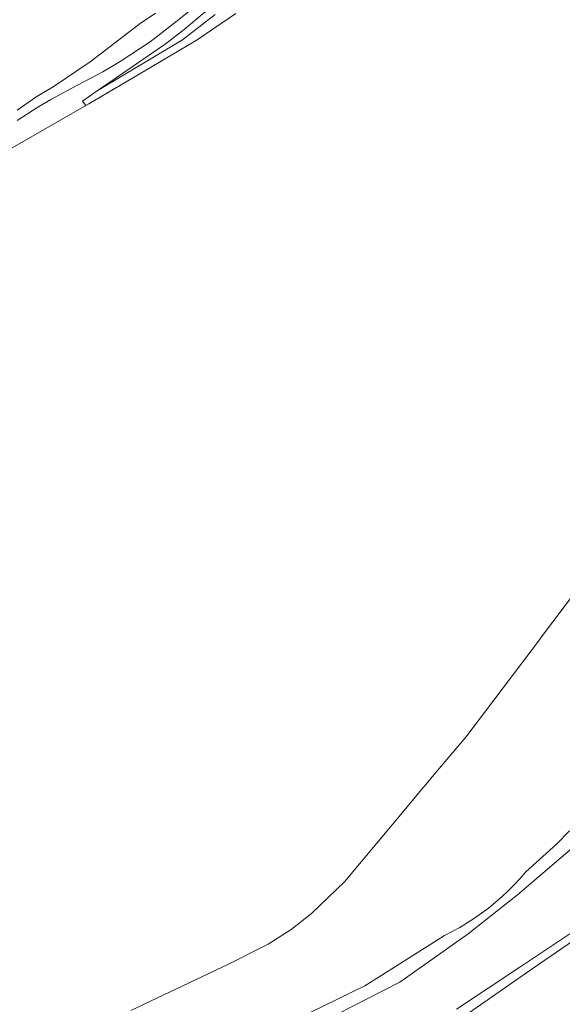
# Model space of a CAD drawing. Extents: x 184422 to 188298, y 343471 to 350189.
# Tile 254 of 256: x 186975 to 187091, y 346275 to 346487. Entities that reach past the tile are written whole.
import ezdxf

# ---------------------------------------------------------------- set-up
doc = ezdxf.new("R2010")
doc.units = 0
for name, color, linetype, lineweight in [('B-WA-GR-GRAS-GV', 252, 'Continuous', 13), ('B-WA-GW-TALUD_KRUIN-G', 252, 'Continuous', 18), ('B-WA-OG-WATER_BEEK-GV', 252, 'Continuous', 18), ('B-WA-OG-WATER_SLOOT-GV', 252, 'Continuous', 18)]:
    doc.layers.add(name, color=color, linetype=linetype, lineweight=lineweight)

msp = doc.modelspace()

# ---------------------------------------------------------------- linework, layer by layer
at = {"layer": 'B-WA-GR-GRAS-GV', "flags": 128}
for points in [[(186962.846, 346453.239), (186989.18, 346468.353), (186988.46, 346469.317), (186991.635, 346471.505), (186996.399, 346474.788), (187006.221, 346481.561), (187010.249, 346484.643), (187017.069, 346490.4)], [(186962.846, 346453.239), (186989.18, 346468.353), (186988.46, 346469.317), (186991.635, 346471.505), (186996.399, 346474.788), (187006.221, 346481.561), (187010.249, 346484.643), (187017.069, 346490.4)], [(186962.846, 346453.239), (186989.18, 346468.353), (186988.46, 346469.317), (186991.635, 346471.505), (186996.399, 346474.788), (187006.221, 346481.561), (187010.249, 346484.643), (187017.069, 346490.4)], [(186974.434, 346465.158), (186978.655, 346467.833), (186981.666, 346469.656), (186986.147, 346472.108), (186992.833, 346475.586), (186996.564, 346477.838), (187002.938, 346482.007), (187008.15, 346486.035), (187012.36, 346489.394)], [(187012.36, 346489.394), (187008.15, 346486.035), (187002.938, 346482.007), (186996.564, 346477.838), (186992.833, 346475.586), (186986.147, 346472.108), (186981.666, 346469.656), (186978.655, 346467.833), (186974.434, 346465.158)], [(186974.434, 346465.158), (186978.655, 346467.833), (186981.666, 346469.656), (186986.147, 346472.108), (186992.833, 346475.586), (186996.564, 346477.838), (187002.938, 346482.007), (187008.15, 346486.035), (187012.36, 346489.394)], [(187012.36, 346489.394), (187008.15, 346486.035), (187002.938, 346482.007), (186996.564, 346477.838), (186992.833, 346475.586), (186986.147, 346472.108), (186981.666, 346469.656), (186978.655, 346467.833), (186974.434, 346465.158)], [(186974.434, 346465.158), (186978.655, 346467.833), (186981.666, 346469.656), (186986.147, 346472.108), (186992.833, 346475.586), (186996.564, 346477.838), (187002.938, 346482.007), (187008.15, 346486.035), (187012.36, 346489.394)], [(187012.36, 346489.394), (187008.15, 346486.035), (187002.938, 346482.007), (186996.564, 346477.838), (186992.833, 346475.586), (186986.147, 346472.108), (186981.666, 346469.656), (186978.655, 346467.833), (186974.434, 346465.158)], [(187004.1, 346488.217), (187000.852, 346485.968), (186990.133, 346477.75), (186982.365, 346472.52), (186978.658, 346470.308), (186974.426, 346467.348)], [(187004.1, 346488.217), (187000.852, 346485.968), (186990.133, 346477.75), (186982.365, 346472.52), (186978.658, 346470.308), (186974.426, 346467.348)], [(187004.1, 346488.217), (187000.852, 346485.968), (186990.133, 346477.75), (186982.365, 346472.52), (186978.658, 346470.308), (186974.426, 346467.348)], [(187016.888, 346487.861), (187009.903, 346482.463), (186991.635, 346471.505), (186988.46, 346469.317), (186989.18, 346468.353)], [(187016.888, 346487.861), (187009.903, 346482.463), (186991.635, 346471.505), (186988.46, 346469.317), (186989.18, 346468.353)], [(187016.888, 346487.861), (187009.903, 346482.463), (186991.635, 346471.505), (186988.46, 346469.317), (186989.18, 346468.353)], [(186989.18, 346468.353), (186989.822, 346468.721), (187003.404, 346476.751), (187013.073, 346482.469), (187021.353, 346488.075)], [(186989.18, 346468.353), (186989.822, 346468.721), (187003.404, 346476.751), (187013.073, 346482.469), (187021.353, 346488.075)], [(186989.18, 346468.353), (186989.822, 346468.721), (187003.404, 346476.751), (187013.073, 346482.469), (187021.353, 346488.075)], [(187170.269, 346488.37), (187166.178, 346480.343), (187160.698, 346469.845), (187146.851, 346444.545), (187138.321, 346428.204), (187131.564, 346416.654), (187126.728, 346408.839), (187119.1, 346398.04), (187109.25, 346384.532), (187097.851, 346368.899), (187097.461, 346368.364), (187086.656, 346354.043), (187086.696, 346354.008), (187070.628, 346332.799), (187064.159, 346325.182), (187061.775, 346322.311), (187061.541, 346322.03), (187058.486, 346318.351), (187044.632, 346301.795), (187037.572, 346294.964), (187033.199, 346291.534), (187028.287, 346288.398), (187019.733, 346284.061), (186998.848, 346274.141)], [(187170.269, 346488.37), (187166.178, 346480.343), (187160.698, 346469.845), (187146.851, 346444.545), (187138.321, 346428.204), (187131.564, 346416.654), (187126.728, 346408.839), (187119.1, 346398.04), (187109.25, 346384.532), (187097.851, 346368.899), (187097.461, 346368.364), (187086.656, 346354.043), (187086.696, 346354.008), (187070.628, 346332.799), (187064.159, 346325.182), (187061.775, 346322.311), (187061.541, 346322.03), (187058.486, 346318.351), (187044.632, 346301.795), (187037.572, 346294.964), (187033.199, 346291.534), (187028.287, 346288.398), (187019.733, 346284.061), (186998.848, 346274.141)], [(187170.269, 346488.37), (187166.178, 346480.343), (187160.698, 346469.845), (187146.851, 346444.545), (187138.321, 346428.204), (187131.564, 346416.654), (187126.728, 346408.839), (187119.1, 346398.04), (187109.25, 346384.532), (187097.851, 346368.899), (187097.461, 346368.364), (187086.656, 346354.043), (187086.696, 346354.008), (187070.628, 346332.799), (187064.159, 346325.182), (187061.775, 346322.311), (187061.541, 346322.03), (187058.486, 346318.351), (187044.632, 346301.795), (187037.572, 346294.964), (187033.199, 346291.534), (187028.287, 346288.398), (187019.733, 346284.061), (186998.848, 346274.141)], [(187031.565, 346270.918), (187048.983, 346279.425), (187052.619, 346281.732), (187066.06, 346290.262), (187067.724, 346291.096), (187069.357, 346291.99), (187070.956, 346292.942), (187072.519, 346293.952), (187074.045, 346295.018), (187075.531, 346296.139), (187076.976, 346297.313), (187078.376, 346298.539), (187079.732, 346299.815), (187081.04, 346301.139), (187082.299, 346302.51), (187083.507, 346303.926), (187090.104, 346309.823), (187092.91, 346312.695)], [(187031.565, 346270.918), (187048.983, 346279.425), (187052.619, 346281.732), (187066.06, 346290.262), (187067.724, 346291.096), (187069.357, 346291.99), (187070.956, 346292.942), (187072.519, 346293.952), (187074.045, 346295.018), (187075.531, 346296.139), (187076.976, 346297.313), (187078.376, 346298.539), (187079.732, 346299.815), (187081.04, 346301.139), (187082.299, 346302.51), (187083.507, 346303.926), (187090.104, 346309.823), (187092.91, 346312.695)], [(187031.565, 346270.918), (187048.983, 346279.425), (187052.619, 346281.732), (187066.06, 346290.262), (187067.724, 346291.096), (187069.357, 346291.99), (187070.956, 346292.942), (187072.519, 346293.952), (187074.045, 346295.018), (187075.531, 346296.139), (187076.976, 346297.313), (187078.376, 346298.539), (187079.732, 346299.815), (187081.04, 346301.139), (187082.299, 346302.51), (187083.507, 346303.926), (187090.104, 346309.823), (187092.91, 346312.695)], [(187101.222, 346294.331), (187085.106, 346283.221), (187070.516, 346273.087)], [(187101.222, 346294.331), (187085.106, 346283.221), (187070.516, 346273.087)], [(187101.222, 346294.331), (187085.106, 346283.221), (187070.516, 346273.087)]]:
    msp.add_lwpolyline(points, dxfattribs=at)
at = {"layer": 'B-WA-GW-TALUD_KRUIN-G', "flags": 128}
msp.add_lwpolyline([(187004.1, 346488.217), (187000.852, 346485.968), (186990.133, 346477.75), (186982.365, 346472.52), (186978.658, 346470.308), (186974.426, 346467.348)], dxfattribs=at)
msp.add_lwpolyline([(187004.1, 346488.217), (187000.852, 346485.968), (186990.133, 346477.75), (186982.365, 346472.52), (186978.658, 346470.308), (186974.426, 346467.348)], dxfattribs=at)
msp.add_lwpolyline([(187004.1, 346488.217), (187000.852, 346485.968), (186990.133, 346477.75), (186982.365, 346472.52), (186978.658, 346470.308), (186974.426, 346467.348)], dxfattribs=at)
at = {"layer": 'B-WA-OG-WATER_BEEK-GV', "flags": 128}
for points in [[(187202.749, 346505.693), (187194.351, 346486.313), (187180.354, 346458.965), (187161.835, 346419.558), (187151.93, 346398.455), (187143.101, 346382.736), (187138.364, 346375.199), (187136.21, 346370.892), (187135.564, 346362.494), (187132.119, 346350.866), (187125.228, 346338.592), (187115.753, 346325.241), (187107.14, 346318.35), (187095.512, 346310.813), (187081.73, 346298.97), (187071.179, 346290.572), (187056.536, 346280.236), (187039.739, 346271.622)], [(187202.749, 346505.693), (187194.351, 346486.313), (187180.354, 346458.965), (187161.835, 346419.558), (187151.93, 346398.455), (187143.101, 346382.736), (187138.364, 346375.199), (187136.21, 346370.892), (187135.564, 346362.494), (187132.119, 346350.866), (187125.228, 346338.592), (187115.753, 346325.241), (187107.14, 346318.35), (187095.512, 346310.813), (187081.73, 346298.97), (187071.179, 346290.572), (187056.536, 346280.236), (187039.739, 346271.622)], [(187202.749, 346505.693), (187194.351, 346486.313), (187180.354, 346458.965), (187161.835, 346419.558), (187151.93, 346398.455), (187143.101, 346382.736), (187138.364, 346375.199), (187136.21, 346370.892), (187135.564, 346362.494), (187132.119, 346350.866), (187125.228, 346338.592), (187115.753, 346325.241), (187107.14, 346318.35), (187095.512, 346310.813), (187081.73, 346298.97), (187071.179, 346290.572), (187056.536, 346280.236), (187039.739, 346271.622)], [(187068.689, 346274.439), (187082.241, 346283.422), (187096.402, 346292.863), (187111.324, 346305.653), (187120.612, 346315.246), (187129.291, 346326.818), (187133.707, 346334.584), (187138.579, 346341.436), (187146.193, 346355.901), (187153.806, 346370.214), (187160.81, 346382.243), (187162.485, 346386.05), (187164.16, 346387.42), (187177.103, 346414.828), (187182.432, 346426.857), (187190.807, 346446.195), (187196.288, 346459.746), (187208.165, 346485.175), (187209.84, 346488.981)], [(187068.689, 346274.439), (187082.241, 346283.422), (187096.402, 346292.863), (187111.324, 346305.653), (187120.612, 346315.246), (187129.291, 346326.818), (187133.707, 346334.584), (187138.579, 346341.436), (187146.193, 346355.901), (187153.806, 346370.214), (187160.81, 346382.243), (187162.485, 346386.05), (187164.16, 346387.42), (187177.103, 346414.828), (187182.432, 346426.857), (187190.807, 346446.195), (187196.288, 346459.746), (187208.165, 346485.175), (187209.84, 346488.981)], [(187068.689, 346274.439), (187082.241, 346283.422), (187096.402, 346292.863), (187111.324, 346305.653), (187120.612, 346315.246), (187129.291, 346326.818), (187133.707, 346334.584), (187138.579, 346341.436), (187146.193, 346355.901), (187153.806, 346370.214), (187160.81, 346382.243), (187162.485, 346386.05), (187164.16, 346387.42), (187177.103, 346414.828), (187182.432, 346426.857), (187190.807, 346446.195), (187196.288, 346459.746), (187208.165, 346485.175), (187209.84, 346488.981)]]:
    msp.add_lwpolyline(points, dxfattribs=at)
at = {"layer": 'B-WA-OG-WATER_SLOOT-GV', "flags": 128}
for points in [[(187039.739, 346271.622), (187056.536, 346280.236), (187071.179, 346290.572), (187081.73, 346298.97), (187095.512, 346310.813), (187107.14, 346318.35), (187115.753, 346325.241), (187125.228, 346338.592), (187132.119, 346350.866), (187135.564, 346362.494), (187136.21, 346370.892), (187138.364, 346375.199), (187143.101, 346382.736), (187151.93, 346398.455), (187161.835, 346419.558), (187180.354, 346458.965), (187194.351, 346486.313), (187202.749, 346505.693)], [(187039.739, 346271.622), (187056.536, 346280.236), (187071.179, 346290.572), (187081.73, 346298.97), (187095.512, 346310.813), (187107.14, 346318.35), (187115.753, 346325.241), (187125.228, 346338.592), (187132.119, 346350.866), (187135.564, 346362.494), (187136.21, 346370.892), (187138.364, 346375.199), (187143.101, 346382.736), (187151.93, 346398.455), (187161.835, 346419.558), (187180.354, 346458.965), (187194.351, 346486.313), (187202.749, 346505.693)], [(187039.739, 346271.622), (187056.536, 346280.236), (187071.179, 346290.572), (187081.73, 346298.97), (187095.512, 346310.813), (187107.14, 346318.35), (187115.753, 346325.241), (187125.228, 346338.592), (187132.119, 346350.866), (187135.564, 346362.494), (187136.21, 346370.892), (187138.364, 346375.199), (187143.101, 346382.736), (187151.93, 346398.455), (187161.835, 346419.558), (187180.354, 346458.965), (187194.351, 346486.313), (187202.749, 346505.693)], [(187209.84, 346488.981), (187208.165, 346485.175), (187196.288, 346459.746), (187190.807, 346446.195), (187182.432, 346426.857), (187177.103, 346414.828), (187164.16, 346387.42), (187162.485, 346386.05), (187160.81, 346382.243), (187153.806, 346370.214), (187146.193, 346355.901), (187138.579, 346341.436), (187133.707, 346334.584), (187129.291, 346326.818), (187120.612, 346315.246), (187111.324, 346305.653), (187096.402, 346292.863), (187082.241, 346283.422), (187068.689, 346274.439)], [(187209.84, 346488.981), (187208.165, 346485.175), (187196.288, 346459.746), (187190.807, 346446.195), (187182.432, 346426.857), (187177.103, 346414.828), (187164.16, 346387.42), (187162.485, 346386.05), (187160.81, 346382.243), (187153.806, 346370.214), (187146.193, 346355.901), (187138.579, 346341.436), (187133.707, 346334.584), (187129.291, 346326.818), (187120.612, 346315.246), (187111.324, 346305.653), (187096.402, 346292.863), (187082.241, 346283.422), (187068.689, 346274.439)], [(187209.84, 346488.981), (187208.165, 346485.175), (187196.288, 346459.746), (187190.807, 346446.195), (187182.432, 346426.857), (187177.103, 346414.828), (187164.16, 346387.42), (187162.485, 346386.05), (187160.81, 346382.243), (187153.806, 346370.214), (187146.193, 346355.901), (187138.579, 346341.436), (187133.707, 346334.584), (187129.291, 346326.818), (187120.612, 346315.246), (187111.324, 346305.653), (187096.402, 346292.863), (187082.241, 346283.422), (187068.689, 346274.439)], [(187092.91, 346312.695), (187090.104, 346309.823), (187083.507, 346303.926), (187082.299, 346302.51), (187081.04, 346301.139), (187079.732, 346299.815), (187078.376, 346298.539), (187076.976, 346297.313), (187075.531, 346296.139), (187074.045, 346295.018), (187072.519, 346293.952), (187070.956, 346292.942), (187069.357, 346291.99), (187067.724, 346291.096), (187066.06, 346290.262), (187052.619, 346281.732), (187048.983, 346279.425), (187031.565, 346270.918)], [(187092.91, 346312.695), (187090.104, 346309.823), (187083.507, 346303.926), (187082.299, 346302.51), (187081.04, 346301.139), (187079.732, 346299.815), (187078.376, 346298.539), (187076.976, 346297.313), (187075.531, 346296.139), (187074.045, 346295.018), (187072.519, 346293.952), (187070.956, 346292.942), (187069.357, 346291.99), (187067.724, 346291.096), (187066.06, 346290.262), (187052.619, 346281.732), (187048.983, 346279.425), (187031.565, 346270.918)], [(187092.91, 346312.695), (187090.104, 346309.823), (187083.507, 346303.926), (187082.299, 346302.51), (187081.04, 346301.139), (187079.732, 346299.815), (187078.376, 346298.539), (187076.976, 346297.313), (187075.531, 346296.139), (187074.045, 346295.018), (187072.519, 346293.952), (187070.956, 346292.942), (187069.357, 346291.99), (187067.724, 346291.096), (187066.06, 346290.262), (187052.619, 346281.732), (187048.983, 346279.425), (187031.565, 346270.918)], [(187070.516, 346273.087), (187085.106, 346283.221), (187101.222, 346294.331)], [(187070.516, 346273.087), (187085.106, 346283.221), (187101.222, 346294.331)], [(187070.516, 346273.087), (187085.106, 346283.221), (187101.222, 346294.331)]]:
    msp.add_lwpolyline(points, dxfattribs=at)

doc.saveas('drawing.dxf')
